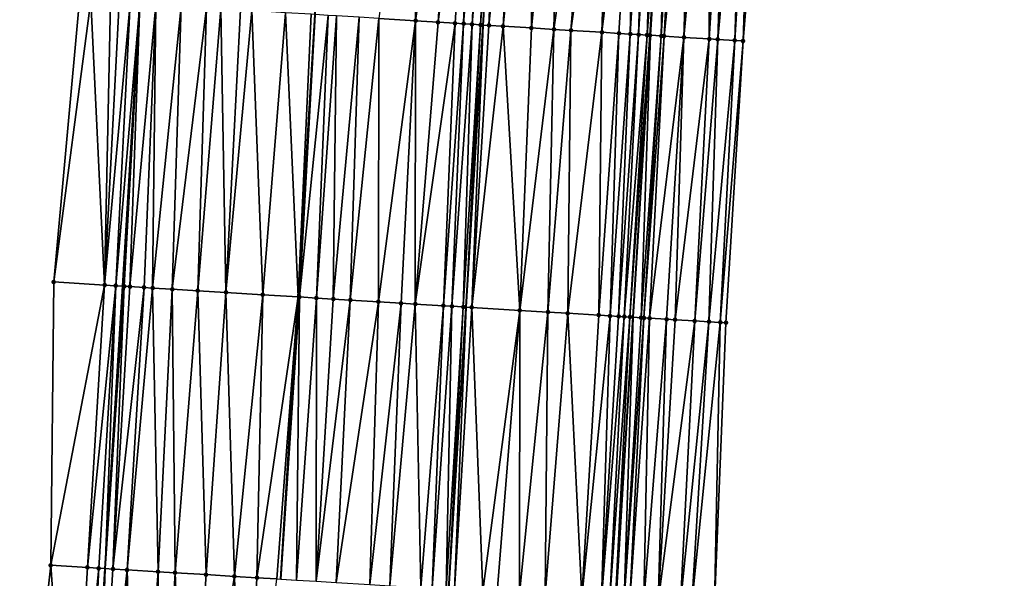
# Model space of a CAD drawing. Header units: feet. Extents: x 2004186 to 2014793, y 836912 to 864902.
# Tile 199 of 256: x 2010554 to 2010623, y 843067 to 843107. Entities that reach past the tile are written whole.
import ezdxf

# ---------------------------------------------------------------- set-up
doc = ezdxf.new("R2010")
doc.units = ezdxf.units.FT
doc.header["$LTSCALE"] = 100
doc.header["$MEASUREMENT"] = 0
for name, color, linetype, lineweight in [('EP_Travel Lane', 5, 'Continuous', 40), ('GPL_Skip Line', 2, 'Continuous', 40), ('Road Shots', 4, 'Continuous', 200), ('Road X-Section', 30, 'Continuous', 13)]:
    doc.layers.add(name, color=color, linetype=linetype, lineweight=lineweight)
doc.layers.add('I-77 SB_MM21-27-Surface-Border', color=7, linetype='Continuous')
doc.layers.add('I-77 SB_MM21-27-Surface-TIN', color=7, linetype='Continuous')

msp = doc.modelspace()

# ---------------------------------------------------------------- linework, layer by layer
at = {"layer": 'EP_Travel Lane'}
for points in [[(2010558.512224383, 843047.9798251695, 384.2585797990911), (2010559.752005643, 843067.9353389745, 384.6486199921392), (2010560.987375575, 843087.909927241, 385.0164313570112), (2010562.20879127, 843107.8919530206, 385.3857446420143), (2010563.419590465, 843127.846860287, 385.7751095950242), (2010564.630640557, 843147.8059025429, 386.1475509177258), (2010565.841734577, 843167.7656687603, 386.517383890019), (2010567.052789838, 843187.7247961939, 386.8756914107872), (2010568.26388598, 843207.6845973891, 387.2601996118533), (2010569.474938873, 843227.6436857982, 387.6570331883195), (2010570.692203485, 843247.6005962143, 388.0009039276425), (2010571.925634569, 843267.5543765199, 388.3690121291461), (2010573.169465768, 843287.5121162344, 388.7474257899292), (2010574.41324535, 843307.4690277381, 389.1454948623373), (2010575.657103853, 843327.4272055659, 389.5305563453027), (2010576.900872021, 843347.3839339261, 389.8874760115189), (2010578.144682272, 843367.3413375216, 390.2809696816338), (2010579.388404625, 843387.2973307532, 390.6696363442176), (2010580.625999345, 843407.2661358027, 391.0499260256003)], [(2010595.861461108, 843065.7632408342, 384.9105813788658), (2010597.080427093, 843085.7127757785, 385.3129092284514), (2010598.301812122, 843105.6559268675, 385.6958026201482), (2010599.525675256, 843125.6110801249, 386.051468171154), (2010600.749727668, 843145.5693195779, 386.4203134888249), (2010601.973813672, 843165.528106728, 386.7846688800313), (2010603.197862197, 843185.4862827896, 387.1621793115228), (2010604.421969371, 843205.445415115, 387.5258237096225), (2010605.646040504, 843225.403959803, 387.9168780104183), (2010606.866975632, 843245.363938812, 388.2906756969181), (2010608.079633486, 843265.3247387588, 388.6773120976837), (2010609.287042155, 843285.2843700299, 389.0644890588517), (2010610.494465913, 843305.2442507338, 389.4270142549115), (2010611.701898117, 843325.2042710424, 389.8116025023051), (2010612.909273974, 843345.1633598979, 390.2029086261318), (2010614.116702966, 843365.1233271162, 390.562807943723), (2010615.324031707, 843385.081637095, 390.938501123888), (2010616.552035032, 843405.029194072, 391.3267892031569)]]:
    msp.add_polyline3d(points, dxfattribs=at)
at = {"layer": 'GPL_Skip Line'}
for points in [[(2010572.173120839, 843067.1853502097, 384.8866842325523), (2010573.383677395, 843087.1522644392, 385.2715111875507), (2010574.593150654, 843107.1217036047, 385.6481250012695), (2010575.801028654, 843127.0774880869, 386.0198397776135), (2010577.009118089, 843147.0367657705, 386.3862241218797), (2010578.217223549, 843166.9963081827, 386.7645406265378), (2010579.425309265, 843186.9555244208, 387.1382847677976), (2010580.633436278, 843206.9154229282, 387.51453615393), (2010581.841535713, 843226.8748658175, 387.9099584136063), (2010583.050623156, 843246.8331044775, 388.2790384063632), (2010584.262391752, 843266.7903987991, 388.6445313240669), (2010585.475984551, 843286.7497160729, 389.0292610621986), (2010586.689554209, 843306.7086527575, 389.4212755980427), (2010587.903169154, 843326.6683342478, 389.8042323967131), (2010589.116741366, 843346.627312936, 390.1792374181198), (2010590.330336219, 843366.5866639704, 390.5529749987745), (2010591.543826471, 843386.5442947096, 390.9444645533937), (2010592.776046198, 843406.5061417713, 391.3256484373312)], [(2010584.051620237, 843066.4688805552, 385.0746810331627), (2010585.256259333, 843086.4276284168, 385.4645864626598), (2010586.478300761, 843106.3832341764, 385.8621016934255), (2010587.711223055, 843126.3380721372, 386.2175969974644), (2010588.94431523, 843146.2956596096, 386.5894528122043), (2010590.177421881, 843166.2534813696, 386.9660183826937), (2010591.410525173, 843186.2112487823, 387.34287753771), (2010592.64366594, 843206.1696227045, 387.7081399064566), (2010593.876788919, 843226.1277087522, 388.0993785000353), (2010595.108866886, 843246.0859004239, 388.4631951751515), (2010596.33821684, 843266.0439035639, 388.8429393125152), (2010597.565912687, 843286.0024711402, 389.2154458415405), (2010598.79359451, 843305.9608107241, 389.5949894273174), (2010600.021271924, 843325.919078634, 389.9924826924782), (2010601.248960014, 843345.8775200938, 390.3765138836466), (2010602.476659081, 843365.836140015, 390.73282330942), (2010603.70424591, 843385.7929352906, 391.1169724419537), (2010604.937612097, 843405.7474407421, 391.4959406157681)]]:
    msp.add_polyline3d(points, dxfattribs=at)
at = {"layer": 'I-77 SB_MM21-27-Surface-Border', "color": 3, "linetype": 'ByBlock', "lineweight": -2}
for points in [[(2010553.706987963, 843048.2718491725, 384.0718290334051), (2010555.902907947, 843068.1689129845, 384.5137148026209), (2010556.110678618, 843088.2095597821, 384.8370743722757), (2010557.933477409, 843108.1589607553, 385.238120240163), (2010558.966701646, 843128.1248583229, 385.6144532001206), (2010559.800563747, 843148.1072523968, 385.9863740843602), (2010560.434864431, 843168.102917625, 386.351227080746), (2010561.468312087, 843188.0724312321, 386.7345696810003), (2010562.501814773, 843208.0428355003, 387.1450438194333), (2010563.535265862, 843228.0124046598, 387.5646304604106), (2010564.767158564, 843247.9676128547, 387.9176288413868), (2010566.195908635, 843267.909752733, 388.2113363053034), (2010567.22405945, 843287.8818621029, 388.5370097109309), (2010568.850959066, 843307.8151945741, 388.9336880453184), (2010570.477937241, 843327.7498041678, 389.3338650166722), (2010572.703593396, 843347.6444855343, 389.7545214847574), (2010574.53013818, 843367.5659041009, 390.1623045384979), (2010574.959306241, 843387.5729870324, 390.5039569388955), (2010576.393347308, 843407.5321201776, 390.8893630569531)], [(2010623.302710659, 843404.6146482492, 391.0750838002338), (2010622.070041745, 843384.6715023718, 390.6895467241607), (2010620.84244418, 843364.7145325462, 390.3007205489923), (2010620.413247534, 843344.7069849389, 389.9102845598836), (2010618.985991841, 843324.7617183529, 389.5418698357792), (2010618.157527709, 843304.7783699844, 389.1375610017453), (2010617.129468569, 843284.8077509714, 388.7624348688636), (2010615.901773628, 843264.8491981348, 388.3748637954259), (2010614.672236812, 843244.8881377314, 387.9932731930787), (2010613.240412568, 843224.9402080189, 387.6250575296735), (2010612.206920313, 843204.9699725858, 387.2382704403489), (2010610.973759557, 843185.0112751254, 386.8667694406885), (2010609.541055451, 843165.066141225, 386.4932210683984), (2010608.108269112, 843145.1196763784, 386.1438831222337), (2010606.475915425, 843125.1863866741, 385.7869295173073), (2010604.843730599, 843105.2558300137, 385.4837966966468), (2010603.6228613, 843085.3194858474, 385.1158775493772), (2010602.818326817, 843065.3504949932, 384.6602637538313)]]:
    msp.add_polyline3d(points, dxfattribs=at)
at = {"layer": 'I-77 SB_MM21-27-Surface-TIN', "color": 128, "linetype": 'ByBlock', "lineweight": -2}
for points in [[(2010581.722734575, 843126.709566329, 386.1341989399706), (2010579.092529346, 843106.8419128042, 385.7408870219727), (2010581.687525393, 843106.6806790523, 385.7874416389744)], [(2010584.51735957, 843126.5361544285, 386.1758088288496), (2010581.722734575, 843126.709566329, 386.1341989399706), (2010581.687525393, 843106.6806790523, 385.7874416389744)], [(2010584.51735957, 843126.5361544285, 386.1758088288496), (2010581.687525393, 843106.6806790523, 385.7874416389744), (2010583.284450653, 843106.5815329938, 385.8122123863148)], [(2010585.715049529, 843126.4617303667, 386.199516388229), (2010584.51735957, 843126.5361544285, 386.1758088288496), (2010583.284450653, 843106.5815329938, 385.8122123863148)], [(2010585.715049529, 843126.4617303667, 386.199516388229), (2010583.284450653, 843106.5815329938, 385.8122123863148), (2010584.48213412, 843106.5070038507, 385.8395942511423)], [(2010585.715049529, 843126.4617303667, 386.199516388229), (2010584.48213412, 843106.5070038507, 385.8395942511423), (2010585.080976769, 843106.4697540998, 385.8525158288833)], [(2010586.713130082, 843126.3998007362, 386.2141979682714), (2010585.715049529, 843126.4617303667, 386.199516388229), (2010585.080976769, 843106.4697540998, 385.8525158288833)], [(2010586.713130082, 843126.3998007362, 386.2141979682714), (2010585.080976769, 843106.4697540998, 385.8525158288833), (2010585.679825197, 843106.4325978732, 385.8605826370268)], [(2010587.311983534, 843126.3627258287, 386.2183559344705), (2010586.713130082, 843126.3998007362, 386.2141979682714), (2010585.679825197, 843106.4325978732, 385.8605826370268)], [(2010587.311983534, 843126.3627258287, 386.2183559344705), (2010585.679825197, 843106.4325978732, 385.8605826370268), (2010586.278680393, 843106.395551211, 385.862962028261)], [(2010587.311983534, 843126.3627258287, 386.2183559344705), (2010586.278680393, 843106.395551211, 385.862962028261), (2010587.711223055, 843126.3380721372, 386.2175969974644)], [(2010586.278680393, 843106.395551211, 385.862962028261), (2010586.478300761, 843106.3832341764, 385.8621016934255), (2010587.711223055, 843126.3380721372, 386.2175969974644)], [(2010586.877541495, 843106.3586001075, 385.8603810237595), (2010587.711223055, 843126.3380721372, 386.2175969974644), (2010586.478300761, 843106.3832341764, 385.8621016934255)], [(2010588.908957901, 843126.2643745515, 386.2005323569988), (2010587.711223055, 843126.3380721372, 386.2175969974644), (2010586.877541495, 843106.3586001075, 385.8603810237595)], [(2010588.908957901, 843126.2643745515, 386.2005323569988), (2010586.877541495, 843106.3586001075, 385.8603810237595), (2010587.875654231, 843106.297191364, 385.8469210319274)], [(2010589.90706852, 843126.2029315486, 386.187902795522), (2010588.908957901, 843126.2643745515, 386.2005323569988), (2010587.875654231, 843106.297191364, 385.8469210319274)], [(2010589.90706852, 843126.2029315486, 386.187902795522), (2010587.875654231, 843106.297191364, 385.8469210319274), (2010589.871883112, 843106.1744290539, 385.8171368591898)], [(2010591.903290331, 843126.0800548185, 386.1621231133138), (2010589.90706852, 843126.2029315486, 386.187902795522), (2010589.871883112, 843106.1744290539, 385.8171368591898)], [(2010591.903290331, 843126.0800548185, 386.1621231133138), (2010589.871883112, 843106.1744290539, 385.8171368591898), (2010591.468858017, 843106.0760865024, 385.8001980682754)], [(2010594.298748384, 843125.9324712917, 386.138564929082), (2010591.903290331, 843126.0800548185, 386.1621231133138), (2010591.468858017, 843106.0760865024, 385.8001980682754)], [(2010594.298748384, 843125.9324712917, 386.138564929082), (2010591.468858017, 843106.0760865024, 385.8001980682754), (2010592.666583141, 843106.002231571, 385.7925820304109)], [(2010595.496478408, 843125.8586956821, 386.125879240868), (2010594.298748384, 843125.9324712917, 386.138564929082), (2010592.666583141, 843106.002231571, 385.7925820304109)], [(2010595.496478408, 843125.8586956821, 386.125879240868), (2010592.666583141, 843106.002231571, 385.7925820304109), (2010594.862419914, 843105.8669503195, 385.7724183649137)], [(2010597.293073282, 843125.748029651, 386.106997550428), (2010595.496478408, 843125.8586956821, 386.125879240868), (2010594.862419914, 843105.8669503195, 385.7724183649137)], [(2010597.293073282, 843125.748029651, 386.106997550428), (2010594.862419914, 843105.8669503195, 385.7724183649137), (2010596.060153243, 843105.793228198, 385.757908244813)], [(2010597.293073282, 843125.748029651, 386.106997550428), (2010596.060153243, 843105.793228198, 385.757908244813), (2010596.858649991, 843105.7442073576, 385.7416298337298)], [(2010598.091565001, 843125.6989274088, 386.0939665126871), (2010597.293073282, 843125.748029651, 386.106997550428), (2010596.858649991, 843105.7442073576, 385.7416298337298)], [(2010598.091565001, 843125.6989274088, 386.0939665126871), (2010596.858649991, 843105.7442073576, 385.7416298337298), (2010597.457528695, 843105.7075411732, 385.7242588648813)], [(2010598.69044155, 843125.6622263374, 386.0771435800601), (2010598.091565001, 843125.6989274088, 386.0939665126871), (2010597.457528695, 843105.7075411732, 385.7242588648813)], [(2010598.69044155, 843125.6622263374, 386.0771435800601), (2010597.457528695, 843105.7075411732, 385.7242588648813), (2010598.05641331, 843105.6709706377, 385.7019228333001)], [(2010599.488946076, 843125.6133313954, 386.0524781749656), (2010598.69044155, 843125.6622263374, 386.0771435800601), (2010598.05641331, 843105.6709706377, 385.7019228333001)], [(2010599.488946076, 843125.6133313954, 386.0524781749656), (2010598.05641331, 843105.6709706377, 385.7019228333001), (2010598.256039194, 843105.6587429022, 385.6964270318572)], [(2010599.488946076, 843125.6133313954, 386.0524781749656), (2010598.256039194, 843105.6587429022, 385.6964270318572), (2010598.301812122, 843105.6559268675, 385.6958026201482)], [(2010599.488946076, 843125.6133313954, 386.0524781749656), (2010598.301812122, 843105.6559268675, 385.6958026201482), (2010599.525675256, 843125.6110801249, 386.051468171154)], [(2010599.054529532, 843105.6096183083, 385.6855344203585), (2010599.525675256, 843125.6110801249, 386.051468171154), (2010598.301812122, 843105.6559268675, 385.6958026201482)], [(2010600.287447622, 843125.5643882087, 386.0305204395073), (2010599.525675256, 843125.6110801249, 386.051468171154), (2010599.054529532, 843105.6096183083, 385.6855344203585)], [(2010600.287447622, 843125.5643882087, 386.0305204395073), (2010599.054529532, 843105.6096183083, 385.6855344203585), (2010599.254153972, 843105.5973671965, 385.6812520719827)], [(2010601.285591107, 843125.5034771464, 385.9880366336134), (2010600.287447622, 843125.5643882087, 386.0305204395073), (2010599.254153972, 843105.5973671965, 385.6812520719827)], [(2010601.285591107, 843125.5034771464, 385.9880366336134), (2010599.254153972, 843105.5973671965, 385.6812520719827), (2010600.651548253, 843105.5119849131, 385.6317837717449)], [(2010602.483364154, 843125.4303978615, 385.9362709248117), (2010601.285591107, 843125.5034771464, 385.9880366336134), (2010600.651548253, 843105.5119849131, 385.6317837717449)], [(2010602.483364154, 843125.4303978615, 385.9362709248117), (2010600.651548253, 843105.5119849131, 385.6317837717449), (2010602.448185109, 843105.4019983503, 385.5790484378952)], [(2010603.681133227, 843125.357254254, 385.8881152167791), (2010602.483364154, 843125.4303978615, 385.9362709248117), (2010602.448185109, 843105.4019983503, 385.5790484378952)], [(2010603.681133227, 843125.357254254, 385.8881152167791), (2010602.448185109, 843105.4019983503, 385.5790484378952), (2010603.047068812, 843105.3654130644, 385.5574780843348)], [(2010604.878890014, 843125.2839118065, 385.8511190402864), (2010603.681133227, 843125.357254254, 385.8881152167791), (2010603.047068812, 843105.3654130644, 385.5574780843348)], [(2010604.878890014, 843125.2839118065, 385.8511190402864), (2010603.047068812, 843105.3654130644, 385.5574780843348), (2010604.244847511, 843105.2924252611, 385.5048499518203)], [(2010605.477774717, 843125.2473426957, 385.8268900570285), (2010604.878890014, 843125.2839118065, 385.8511190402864), (2010604.244847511, 843105.2924252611, 385.5048499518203)], [(2010605.477774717, 843125.2473426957, 385.8268900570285), (2010604.244847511, 843105.2924252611, 385.5048499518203), (2010604.843730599, 843105.2558300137, 385.4837966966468)], [(2010606.076660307, 843125.2107879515, 385.801854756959), (2010605.477774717, 843125.2473426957, 385.8268900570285), (2010604.843730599, 843105.2558300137, 385.4837966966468)], [(2010606.076660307, 843125.2107879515, 385.801854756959), (2010604.843730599, 843105.2558300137, 385.4837966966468), (2010606.475915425, 843125.1863866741, 385.7869295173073)], [(2010558.731916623, 843108.1090087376, 385.2701786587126), (2010557.933477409, 843108.1589607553, 385.238120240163), (2010556.110678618, 843088.2095597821, 384.8370743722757)], [(2010558.731916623, 843108.1090087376, 385.2701786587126), (2010556.110678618, 843088.2095597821, 384.8370743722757), (2010559.703900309, 843087.9887317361, 384.9719677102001)], [(2010560.129181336, 843108.0215293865, 385.3295678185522), (2010558.731916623, 843108.1090087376, 385.2701786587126), (2010559.703900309, 843087.9887317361, 384.9719677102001)], [(2010560.728014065, 843107.984119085, 385.3508234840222), (2010560.129181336, 843108.0215293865, 385.3295678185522), (2010559.703900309, 843087.9887317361, 384.9719677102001)], [(2010561.526467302, 843107.9343940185, 385.3711010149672), (2010560.728014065, 843107.984119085, 385.3508234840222), (2010559.703900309, 843087.9887317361, 384.9719677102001)], [(2010561.526467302, 843107.9343940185, 385.3711010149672), (2010559.703900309, 843087.9887317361, 384.9719677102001), (2010560.502394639, 843087.939669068, 385.0014267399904)], [(2010561.526467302, 843107.9343940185, 385.3711010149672), (2010560.502394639, 843087.939669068, 385.0014267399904), (2010562.20879127, 843107.8919530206, 385.3857446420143)], [(2010560.502394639, 843087.939669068, 385.0014267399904), (2010560.987375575, 843087.909927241, 385.0164313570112), (2010562.20879127, 843107.8919530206, 385.3857446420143)], [(2010561.101269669, 843087.9029425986, 385.0199550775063), (2010562.20879127, 843107.8919530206, 385.3857446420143), (2010560.987375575, 843087.909927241, 385.0164313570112)], [(2010561.500524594, 843087.8785390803, 385.0282224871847), (2010562.20879127, 843107.8919530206, 385.3857446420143), (2010561.101269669, 843087.9029425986, 385.0199550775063)], [(2010563.322995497, 843107.8226487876, 385.4096570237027), (2010562.20879127, 843107.8919530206, 385.3857446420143), (2010561.500524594, 843087.8785390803, 385.0282224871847)], [(2010563.322995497, 843107.8226487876, 385.4096570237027), (2010561.500524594, 843087.8785390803, 385.0282224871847), (2010562.498673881, 843087.8177275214, 385.0389191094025)], [(2010563.322995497, 843107.8226487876, 385.4096570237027), (2010562.498673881, 843087.8177275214, 385.0389191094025), (2010563.097557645, 843087.7811449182, 385.0501738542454)], [(2010565.119530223, 843107.7110092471, 385.4427267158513), (2010563.322995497, 843107.8226487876, 385.4096570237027), (2010563.097557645, 843087.7811449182, 385.0501738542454)], [(2010565.119530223, 843107.7110092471, 385.4427267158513), (2010563.097557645, 843087.7811449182, 385.0501738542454), (2010564.494946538, 843087.6956775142, 385.081895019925)], [(2010566.916063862, 843107.5993521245, 385.4767090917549), (2010565.119530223, 843107.7110092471, 385.4427267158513), (2010564.494946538, 843087.6956775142, 385.081895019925)], [(2010566.916063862, 843107.5993521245, 385.4767090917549), (2010564.494946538, 843087.6956775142, 385.081895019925), (2010566.291600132, 843087.5859676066, 385.1137430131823)], [(2010567.914134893, 843107.5372683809, 385.498287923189), (2010566.916063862, 843107.5993521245, 385.4767090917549), (2010566.291600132, 843087.5859676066, 385.1137430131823)], [(2010567.914134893, 843107.5372683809, 385.498287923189), (2010566.291600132, 843087.5859676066, 385.1137430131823), (2010568.287884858, 843087.4641164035, 385.146667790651)], [(2010569.3114462, 843107.4505431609, 385.5185306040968), (2010567.914134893, 843107.5372683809, 385.498287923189), (2010568.287884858, 843087.4641164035, 385.146667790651)], [(2010570.109902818, 843107.4008728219, 385.5359672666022), (2010569.3114462, 843107.4505431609, 385.5185306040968), (2010568.287884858, 843087.4641164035, 385.146667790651)], [(2010570.109902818, 843107.4008728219, 385.5359672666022), (2010568.287884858, 843087.4641164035, 385.146667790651), (2010570.883041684, 843087.3054904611, 385.2005613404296)], [(2010572.505270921, 843107.2518334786, 385.5897476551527), (2010570.109902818, 843107.4008728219, 385.5359672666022), (2010570.883041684, 843087.3054904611, 385.2005613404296)], [(2010572.505270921, 843107.2518334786, 385.5897476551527), (2010570.883041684, 843087.3054904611, 385.2005613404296), (2010573.383677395, 843087.1522644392, 385.2715111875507)], [(2010574.301785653, 843107.1398703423, 385.6396150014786), (2010572.505270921, 843107.2518334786, 385.5897476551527), (2010573.383677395, 843087.1522644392, 385.2715111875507)], [(2010574.301785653, 843107.1398703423, 385.6396150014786), (2010573.383677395, 843087.1522644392, 385.2715111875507), (2010574.593150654, 843107.1217036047, 385.6481250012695)], [(2010573.478174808, 843087.1464741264, 385.2741923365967), (2010574.593150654, 843107.1217036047, 385.6481250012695), (2010573.383677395, 843087.1522644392, 385.2715111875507)], [(2010575.499460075, 843107.0651948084, 385.6745958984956), (2010574.593150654, 843107.1217036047, 385.6481250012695), (2010573.478174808, 843087.1464741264, 385.2741923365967)], [(2010575.499460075, 843107.0651948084, 385.6745958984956), (2010573.478174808, 843087.1464741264, 385.2741923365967), (2010574.675938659, 843087.0732483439, 385.2997644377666)], [(2010576.098303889, 843107.0279639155, 385.686538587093), (2010575.499460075, 843107.0651948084, 385.6745958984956), (2010574.675938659, 843087.0732483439, 385.2997644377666)], [(2010576.098303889, 843107.0279639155, 385.686538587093), (2010574.675938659, 843087.0732483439, 385.2997644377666), (2010575.87371089, 843087.0001606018, 385.3183574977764)], [(2010577.69523094, 843106.9288468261, 385.7098055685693), (2010576.098303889, 843107.0279639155, 385.686538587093), (2010575.87371089, 843087.0001606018, 385.3183574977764)], [(2010577.69523094, 843106.9288468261, 385.7098055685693), (2010575.87371089, 843087.0001606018, 385.3183574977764), (2010577.071482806, 843086.927067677, 385.3372125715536)], [(2010579.092529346, 843106.8419128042, 385.7408870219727), (2010577.69523094, 843106.9288468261, 385.7098055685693), (2010577.071482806, 843086.927067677, 385.3372125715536)], [(2010579.092529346, 843106.8419128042, 385.7408870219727), (2010577.071482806, 843086.927067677, 385.3372125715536), (2010579.067763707, 843086.8051534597, 385.3733232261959)], [(2010581.687525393, 843106.6806790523, 385.7874416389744), (2010579.092529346, 843106.8419128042, 385.7408870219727), (2010579.067763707, 843086.8051534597, 385.3733232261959)], [(2010581.687525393, 843106.6806790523, 385.7874416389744), (2010579.067763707, 843086.8051534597, 385.3733232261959), (2010580.664789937, 843086.7076469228, 385.4009560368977)], [(2010581.687525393, 843106.6806790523, 385.7874416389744), (2010580.664789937, 843086.7076469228, 385.4009560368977), (2010581.662929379, 843086.646673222, 385.41985023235)], [(2010583.284450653, 843106.5815329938, 385.8122123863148), (2010581.687525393, 843106.6806790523, 385.7874416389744), (2010581.662929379, 843086.646673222, 385.41985023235)], [(2010584.48213412, 843106.5070038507, 385.8395942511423), (2010583.284450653, 843106.5815329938, 385.8122123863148), (2010581.662929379, 843086.646673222, 385.41985023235)], [(2010584.48213412, 843106.5070038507, 385.8395942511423), (2010581.662929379, 843086.646673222, 385.41985023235), (2010583.659209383, 843086.524744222, 385.4567082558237)], [(2010585.080976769, 843106.4697540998, 385.8525158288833), (2010584.48213412, 843106.5070038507, 385.8395942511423), (2010583.659209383, 843086.524744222, 385.4567082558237)], [(2010585.080976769, 843106.4697540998, 385.8525158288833), (2010583.659209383, 843086.524744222, 385.4567082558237), (2010584.258099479, 843086.4882659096, 385.4626902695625)], [(2010585.679825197, 843106.4325978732, 385.8605826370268), (2010585.080976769, 843106.4697540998, 385.8525158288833), (2010584.258099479, 843086.4882659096, 385.4626902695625)], [(2010585.679825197, 843106.4325978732, 385.8605826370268), (2010584.258099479, 843086.4882659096, 385.4626902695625), (2010585.056625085, 843086.4397184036, 385.4661037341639)], [(2010586.278680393, 843106.395551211, 385.862962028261), (2010585.679825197, 843106.4325978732, 385.8605826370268), (2010585.056625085, 843086.4397184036, 385.4661037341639)], [(2010586.278680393, 843106.395551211, 385.862962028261), (2010585.056625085, 843086.4397184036, 385.4661037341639), (2010585.256259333, 843086.4276284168, 385.4645864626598)], [(2010586.278680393, 843106.395551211, 385.862962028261), (2010585.256259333, 843086.4276284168, 385.4645864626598), (2010586.478300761, 843106.3832341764, 385.8621016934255)], [(2010585.65552783, 843086.4034484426, 385.4615519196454), (2010586.478300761, 843106.3832341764, 385.8621016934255), (2010585.256259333, 843086.4276284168, 385.4645864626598)], [(2010586.877541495, 843106.3586001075, 385.8603810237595), (2010586.478300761, 843106.3832341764, 385.8621016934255), (2010585.65552783, 843086.4034484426, 385.4615519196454)], [(2010587.875654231, 843106.297191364, 385.8469210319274), (2010586.877541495, 843106.3586001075, 385.8603810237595), (2010585.65552783, 843086.4034484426, 385.4615519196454)], [(2010587.875654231, 843106.297191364, 385.8469210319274), (2010585.65552783, 843086.4034484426, 385.4615519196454), (2010589.049334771, 843086.1983258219, 385.4151731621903)], [(2010589.871883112, 843106.1744290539, 385.8171368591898), (2010587.875654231, 843106.297191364, 385.8469210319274), (2010589.049334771, 843086.1983258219, 385.4151731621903)], [(2010591.468858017, 843106.0760865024, 385.8001980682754), (2010589.871883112, 843106.1744290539, 385.8171368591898), (2010589.049334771, 843086.1983258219, 385.4151731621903)], [(2010591.468858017, 843106.0760865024, 385.8001980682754), (2010589.049334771, 843086.1983258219, 385.4151731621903), (2010591.045684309, 843086.0775421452, 385.3941259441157)], [(2010592.666583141, 843106.002231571, 385.7925820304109), (2010591.468858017, 843106.0760865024, 385.8001980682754), (2010591.045684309, 843086.0775421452, 385.3941259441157)], [(2010592.666583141, 843106.002231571, 385.7925820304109), (2010591.045684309, 843086.0775421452, 385.3941259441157), (2010592.443127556, 843085.9929700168, 385.3805837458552)], [(2010594.862419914, 843105.8669503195, 385.7724183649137), (2010592.666583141, 843106.002231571, 385.7925820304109), (2010592.443127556, 843085.9929700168, 385.3805837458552)], [(2010594.862419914, 843105.8669503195, 385.7724183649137), (2010592.443127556, 843085.9929700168, 385.3805837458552), (2010594.639118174, 843085.8602088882, 385.352329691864)], [(2010596.060153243, 843105.793228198, 385.757908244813), (2010594.862419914, 843105.8669503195, 385.7724183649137), (2010594.639118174, 843085.8602088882, 385.352329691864)], [(2010596.060153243, 843105.793228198, 385.757908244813), (2010594.639118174, 843085.8602088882, 385.352329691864), (2010595.437661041, 843085.8119456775, 385.3413697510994)], [(2010596.858649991, 843105.7442073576, 385.7416298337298), (2010596.060153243, 843105.793228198, 385.757908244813), (2010595.437661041, 843085.8119456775, 385.3413697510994)], [(2010596.858649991, 843105.7442073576, 385.7416298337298), (2010595.437661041, 843085.8119456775, 385.3413697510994), (2010596.036575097, 843085.775862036, 385.3273979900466)], [(2010597.457528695, 843105.7075411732, 385.7242588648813), (2010596.858649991, 843105.7442073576, 385.7416298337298), (2010596.036575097, 843085.775862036, 385.3273979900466)], [(2010597.457528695, 843105.7075411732, 385.7242588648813), (2010596.036575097, 843085.775862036, 385.3273979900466), (2010596.43585195, 843085.7518196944, 385.3174050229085)], [(2010598.05641331, 843105.6709706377, 385.7019228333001), (2010597.457528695, 843105.7075411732, 385.7242588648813), (2010596.43585195, 843085.7518196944, 385.3174050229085)], [(2010598.05641331, 843105.6709706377, 385.7019228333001), (2010596.43585195, 843085.7518196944, 385.3174050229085), (2010596.835123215, 843085.7276853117, 385.3120654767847)], [(2010598.256039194, 843105.6587429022, 385.6964270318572), (2010598.05641331, 843105.6709706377, 385.7019228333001), (2010596.835123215, 843085.7276853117, 385.3120654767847)], [(2010598.256039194, 843105.6587429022, 385.6964270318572), (2010596.835123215, 843085.7276853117, 385.3120654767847), (2010597.080427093, 843085.7127757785, 385.3129092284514)], [(2010598.256039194, 843105.6587429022, 385.6964270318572), (2010597.080427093, 843085.7127757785, 385.3129092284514), (2010598.301812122, 843105.6559268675, 385.6958026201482)], [(2010597.633649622, 843085.6791509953, 385.3148121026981), (2010598.301812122, 843105.6559268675, 385.6958026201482), (2010597.080427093, 843085.7127757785, 385.3129092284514)], [(2010599.054529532, 843105.6096183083, 385.6855344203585), (2010598.301812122, 843105.6559268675, 385.6958026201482), (2010597.633649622, 843085.6791509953, 385.3148121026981)], [(2010599.054529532, 843105.6096183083, 385.6855344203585), (2010597.633649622, 843085.6791509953, 385.3148121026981), (2010597.833283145, 843085.6670490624, 385.3138987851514)], [(2010599.254153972, 843105.5973671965, 385.6812520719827), (2010599.054529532, 843105.6096183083, 385.6855344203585), (2010597.833283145, 843085.6670490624, 385.3138987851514)], [(2010599.254153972, 843105.5973671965, 385.6812520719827), (2010597.833283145, 843085.6670490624, 385.3138987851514), (2010598.232557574, 843085.6429667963, 385.3059243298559)], [(2010600.651548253, 843105.5119849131, 385.6317837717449), (2010599.254153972, 843105.5973671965, 385.6812520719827), (2010598.232557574, 843085.6429667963, 385.3059243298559)], [(2010600.651548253, 843105.5119849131, 385.6317837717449), (2010598.232557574, 843085.6429667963, 385.3059243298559), (2010599.430396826, 843085.5709829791, 385.2687051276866)], [(2010600.651548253, 843105.5119849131, 385.6317837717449), (2010599.430396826, 843085.5709829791, 385.2687051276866), (2010600.029316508, 843085.5349919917, 385.2500489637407)], [(2010602.448185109, 843105.4019983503, 385.5790484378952), (2010600.651548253, 843105.5119849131, 385.6317837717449), (2010600.029316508, 843085.5349919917, 385.2500489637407)], [(2010602.448185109, 843105.4019983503, 385.5790484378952), (2010600.029316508, 843085.5349919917, 385.2500489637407), (2010601.426810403, 843085.4512541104, 385.194328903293)], [(2010603.047068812, 843105.3654130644, 385.5574780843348), (2010602.448185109, 843105.4019983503, 385.5790484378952), (2010601.426810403, 843085.4512541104, 385.194328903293)], [(2010603.047068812, 843105.3654130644, 385.5574780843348), (2010601.426810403, 843085.4512541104, 385.194328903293), (2010602.425014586, 843085.3913467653, 385.1593102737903)], [(2010604.244847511, 843105.2924252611, 385.5048499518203), (2010603.047068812, 843105.3654130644, 385.5574780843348), (2010602.425014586, 843085.3913467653, 385.1593102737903)], [(2010604.244847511, 843105.2924252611, 385.5048499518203), (2010602.425014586, 843085.3913467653, 385.1593102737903), (2010603.223581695, 843085.3434828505, 385.1281627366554)], [(2010604.244847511, 843105.2924252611, 385.5048499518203), (2010603.223581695, 843085.3434828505, 385.1281627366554), (2010604.843730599, 843105.2558300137, 385.4837966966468)], [(2010604.843730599, 843105.2558300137, 385.4837966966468), (2010603.223581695, 843085.3434828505, 385.1281627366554), (2010603.6228613, 843085.3194858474, 385.1158775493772)], [(2010559.703900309, 843087.9887317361, 384.9719677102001), (2010556.110678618, 843088.2095597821, 384.8370743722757), (2010555.902907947, 843068.1689129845, 384.5137148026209)], [(2010559.703900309, 843087.9887317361, 384.9719677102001), (2010555.902907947, 843068.1689129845, 384.5137148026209), (2010558.498126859, 843068.011298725, 384.6114493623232)], [(2010560.502394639, 843087.939669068, 385.0014267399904), (2010559.703900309, 843087.9887317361, 384.9719677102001), (2010558.498126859, 843068.011298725, 384.6114493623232)], [(2010560.502394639, 843087.939669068, 385.0014267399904), (2010558.498126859, 843068.011298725, 384.6114493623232), (2010559.296661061, 843067.9628904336, 384.6368655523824)], [(2010560.502394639, 843087.939669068, 385.0014267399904), (2010559.296661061, 843067.9628904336, 384.6368655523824), (2010559.752005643, 843067.9353389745, 384.6486199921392)], [(2010560.502394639, 843087.939669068, 385.0014267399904), (2010559.752005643, 843067.9353389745, 384.6486199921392), (2010560.987375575, 843087.909927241, 385.0164313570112)], [(2010561.101269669, 843087.9029425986, 385.0199550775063), (2010560.987375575, 843087.909927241, 385.0164313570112), (2010559.752005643, 843067.9353389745, 384.6486199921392)], [(2010561.101269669, 843087.9029425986, 385.0199550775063), (2010559.752005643, 843067.9353389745, 384.6486199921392), (2010560.294835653, 843067.9024940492, 384.6626328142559)], [(2010561.500524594, 843087.8785390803, 385.0282224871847), (2010561.101269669, 843087.9029425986, 385.0199550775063), (2010560.294835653, 843067.9024940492, 384.6626328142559)], [(2010562.498673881, 843087.8177275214, 385.0389191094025), (2010561.500524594, 843087.8785390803, 385.0282224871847), (2010560.294835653, 843067.9024940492, 384.6626328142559)], [(2010562.498673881, 843087.8177275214, 385.0389191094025), (2010560.294835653, 843067.9024940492, 384.6626328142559), (2010561.293014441, 843067.8421675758, 384.6847180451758)], [(2010563.097557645, 843087.7811449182, 385.0501738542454), (2010562.498673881, 843087.8177275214, 385.0389191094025), (2010561.293014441, 843067.8421675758, 384.6847180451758)], [(2010563.097557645, 843087.7811449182, 385.0501738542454), (2010561.293014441, 843067.8421675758, 384.6847180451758), (2010563.489023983, 843067.709719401, 384.7190819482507)], [(2010564.494946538, 843087.6956775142, 385.081895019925), (2010563.097557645, 843087.7811449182, 385.0501738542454), (2010563.489023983, 843067.709719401, 384.7190819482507)], [(2010564.494946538, 843087.6956775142, 385.081895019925), (2010563.489023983, 843067.709719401, 384.7190819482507), (2010564.686840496, 843067.6373604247, 384.7438571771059)], [(2010566.291600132, 843087.5859676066, 385.1137430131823), (2010564.494946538, 843087.6956775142, 385.081895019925), (2010564.686840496, 843067.6373604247, 384.7438571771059)], [(2010566.291600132, 843087.5859676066, 385.1137430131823), (2010564.686840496, 843067.6373604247, 384.7438571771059), (2010566.882848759, 843067.5048909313, 384.7793438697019)], [(2010568.287884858, 843087.4641164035, 385.146667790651), (2010566.291600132, 843087.5859676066, 385.1137430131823), (2010566.882848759, 843067.5048909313, 384.7793438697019)], [(2010568.287884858, 843087.4641164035, 385.146667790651), (2010566.882848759, 843067.5048909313, 384.7793438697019), (2010568.879210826, 843067.3843128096, 384.819573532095)], [(2010570.883041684, 843087.3054904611, 385.2005613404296), (2010568.287884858, 843087.4641164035, 385.146667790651), (2010568.879210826, 843067.3843128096, 384.819573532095)], [(2010570.883041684, 843087.3054904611, 385.2005613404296), (2010568.879210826, 843067.3843128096, 384.819573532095), (2010570.476295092, 843067.2877605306, 384.8564857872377)], [(2010570.883041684, 843087.3054904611, 385.2005613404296), (2010570.476295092, 843067.2877605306, 384.8564857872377), (2010573.383677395, 843087.1522644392, 385.2715111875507)], [(2010571.873753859, 843067.2034445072, 384.8799769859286), (2010573.383677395, 843087.1522644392, 385.2715111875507), (2010570.476295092, 843067.2877605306, 384.8564857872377)], [(2010571.873753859, 843067.2034445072, 384.8799769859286), (2010572.173120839, 843067.1853502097, 384.8866842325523), (2010573.383677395, 843087.1522644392, 385.2715111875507)], [(2010573.478174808, 843087.1464741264, 385.2741923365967), (2010573.383677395, 843087.1522644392, 385.2715111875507), (2010572.173120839, 843067.1853502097, 384.8866842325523)], [(2010573.478174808, 843087.1464741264, 385.2741923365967), (2010572.173120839, 843067.1853502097, 384.8866842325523), (2010573.271203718, 843067.1189800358, 384.911286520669)], [(2010574.675938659, 843087.0732483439, 385.2997644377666), (2010573.478174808, 843087.1464741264, 385.2741923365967), (2010573.271203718, 843067.1189800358, 384.911286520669)], [(2010574.675938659, 843087.0732483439, 385.2997644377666), (2010573.271203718, 843067.1189800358, 384.911286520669), (2010574.668665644, 843067.0347166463, 384.9320056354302)], [(2010575.87371089, 843087.0001606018, 385.3183574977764), (2010574.675938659, 843087.0732483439, 385.2997644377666), (2010574.668665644, 843067.0347166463, 384.9320056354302)], [(2010577.071482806, 843086.927067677, 385.3372125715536), (2010575.87371089, 843087.0001606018, 385.3183574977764), (2010574.668665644, 843067.0347166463, 384.9320056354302)], [(2010577.071482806, 843086.927067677, 385.3372125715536), (2010574.668665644, 843067.0347166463, 384.9320056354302), (2010576.066127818, 843066.9504573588, 384.9525087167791)], [(2010579.067763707, 843086.8051534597, 385.3733232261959), (2010577.071482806, 843086.927067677, 385.3372125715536), (2010576.066127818, 843066.9504573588, 384.9525087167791)], [(2010579.067763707, 843086.8051534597, 385.3733232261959), (2010576.066127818, 843066.9504573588, 384.9525087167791), (2010578.461765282, 843066.8058133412, 384.9981652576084)], [(2010580.664789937, 843086.7076469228, 385.4009560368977), (2010579.067763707, 843086.8051534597, 385.3733232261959), (2010578.461765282, 843066.8058133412, 384.9981652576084)], [(2010580.664789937, 843086.7076469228, 385.4009560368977), (2010578.461765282, 843066.8058133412, 384.9981652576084), (2010579.859227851, 843066.7215606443, 385.0183212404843)], [(2010581.662929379, 843086.646673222, 385.41985023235), (2010580.664789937, 843086.7076469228, 385.4009560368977), (2010579.859227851, 843066.7215606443, 385.0183212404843)], [(2010581.662929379, 843086.646673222, 385.41985023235), (2010579.859227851, 843066.7215606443, 385.0183212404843), (2010582.055226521, 843066.5889313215, 385.0622256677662)], [(2010583.659209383, 843086.524744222, 385.4567082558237), (2010581.662929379, 843086.646673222, 385.41985023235), (2010582.055226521, 843066.5889313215, 385.0622256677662)], [(2010583.659209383, 843086.524744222, 385.4567082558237), (2010582.055226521, 843066.5889313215, 385.0622256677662), (2010582.853779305, 843066.5408326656, 385.0713342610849)], [(2010584.258099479, 843086.4882659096, 385.4626902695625), (2010583.659209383, 843086.524744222, 385.4567082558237), (2010582.853779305, 843066.5408326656, 385.0713342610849)], [(2010584.258099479, 843086.4882659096, 385.4626902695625), (2010582.853779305, 843066.5408326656, 385.0713342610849), (2010583.851978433, 843066.4808451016, 385.0755701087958)], [(2010585.056625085, 843086.4397184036, 385.4661037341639), (2010584.258099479, 843086.4882659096, 385.4626902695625), (2010583.851978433, 843066.4808451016, 385.0755701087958)], [(2010585.056625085, 843086.4397184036, 385.4661037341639), (2010583.851978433, 843066.4808451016, 385.0755701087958), (2010584.051620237, 843066.4688805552, 385.0746810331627)], [(2010585.056625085, 843086.4397184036, 385.4661037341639), (2010584.051620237, 843066.4688805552, 385.0746810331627), (2010585.256259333, 843086.4276284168, 385.4645864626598)], [(2010584.450903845, 843066.4449514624, 385.0729028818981), (2010585.256259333, 843086.4276284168, 385.4645864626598), (2010584.051620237, 843066.4688805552, 385.0746810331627)], [(2010585.65552783, 843086.4034484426, 385.4615519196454), (2010585.256259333, 843086.4276284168, 385.4645864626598), (2010584.450903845, 843066.4449514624, 385.0729028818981)], [(2010585.65552783, 843086.4034484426, 385.4615519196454), (2010584.450903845, 843066.4449514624, 385.0729028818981), (2010586.447348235, 843066.325745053, 385.0408884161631)], [(2010589.049334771, 843086.1983258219, 385.4151731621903), (2010585.65552783, 843086.4034484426, 385.4615519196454), (2010586.447348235, 843066.325745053, 385.0408884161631)], [(2010589.049334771, 843086.1983258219, 385.4151731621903), (2010586.447348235, 843066.325745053, 385.0408884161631), (2010587.445571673, 843066.2661625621, 385.0237902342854)], [(2010589.049334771, 843086.1983258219, 385.4151731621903), (2010587.445571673, 843066.2661625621, 385.0237902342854), (2010589.042718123, 843066.1706464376, 385.006131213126)], [(2010591.045684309, 843086.0775421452, 385.3941259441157), (2010589.049334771, 843086.1983258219, 385.4151731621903), (2010589.042718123, 843066.1706464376, 385.006131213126)], [(2010591.045684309, 843086.0775421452, 385.3941259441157), (2010589.042718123, 843066.1706464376, 385.006131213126), (2010590.839503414, 843066.0631163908, 384.9901836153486)], [(2010592.443127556, 843085.9929700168, 385.3805837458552), (2010591.045684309, 843086.0775421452, 385.3941259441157), (2010590.839503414, 843066.0631163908, 384.9901836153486)], [(2010592.443127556, 843085.9929700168, 385.3805837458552), (2010590.839503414, 843066.0631163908, 384.9901836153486), (2010593.434867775, 843065.9079256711, 384.9602772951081)], [(2010594.639118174, 843085.8602088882, 385.352329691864), (2010592.443127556, 843085.9929700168, 385.3805837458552), (2010593.434867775, 843065.9079256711, 384.9602772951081)], [(2010595.437661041, 843085.8119456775, 385.3413697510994), (2010594.639118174, 843085.8602088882, 385.352329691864), (2010593.434867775, 843065.9079256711, 384.9602772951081)], [(2010595.437661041, 843085.8119456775, 385.3413697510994), (2010593.434867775, 843065.9079256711, 384.9602772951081), (2010594.832378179, 843065.8244700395, 384.9384541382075)], [(2010596.036575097, 843085.775862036, 385.3273979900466), (2010595.437661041, 843085.8119456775, 385.3413697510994), (2010594.832378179, 843065.8244700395, 384.9384541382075)], [(2010596.43585195, 843085.7518196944, 385.3174050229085), (2010596.036575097, 843085.775862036, 385.3273979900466), (2010594.832378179, 843065.8244700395, 384.9384541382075)], [(2010596.43585195, 843085.7518196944, 385.3174050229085), (2010594.832378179, 843065.8244700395, 384.9384541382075), (2010595.43131853, 843065.7888253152, 384.9226772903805)], [(2010596.835123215, 843085.7276853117, 385.3120654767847), (2010596.43585195, 843085.7518196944, 385.3174050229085), (2010595.43131853, 843065.7888253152, 384.9226772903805)], [(2010596.835123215, 843085.7276853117, 385.3120654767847), (2010595.43131853, 843065.7888253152, 384.9226772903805), (2010595.830613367, 843065.7650833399, 384.9110441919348)], [(2010596.835123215, 843085.7276853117, 385.3120654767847), (2010595.830613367, 843065.7650833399, 384.9110441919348), (2010597.080427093, 843085.7127757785, 385.3129092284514)], [(2010595.830613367, 843065.7650833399, 384.9110441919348), (2010595.861461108, 843065.7632408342, 384.9105813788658), (2010597.080427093, 843085.7127757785, 385.3129092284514)], [(2010596.42954598, 843065.729309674, 384.9020583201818), (2010597.080427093, 843085.7127757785, 385.3129092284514), (2010595.861461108, 843065.7632408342, 384.9105813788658)], [(2010597.633649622, 843085.6791509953, 385.3148121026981), (2010597.080427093, 843085.7127757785, 385.3129092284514), (2010596.42954598, 843065.729309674, 384.9020583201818)], [(2010597.833283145, 843085.6670490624, 385.3138987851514), (2010597.633649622, 843085.6791509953, 385.3148121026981), (2010596.42954598, 843065.729309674, 384.9020583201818)], [(2010597.833283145, 843085.6670490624, 385.3138987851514), (2010596.42954598, 843065.729309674, 384.9020583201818), (2010596.82884037, 843065.705560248, 384.89081763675)], [(2010598.232557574, 843085.6429667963, 385.3059243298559), (2010597.833283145, 843085.6670490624, 385.3138987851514), (2010596.82884037, 843065.705560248, 384.89081763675)], [(2010598.232557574, 843085.6429667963, 385.3059243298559), (2010596.82884037, 843065.705560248, 384.89081763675), (2010597.827090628, 843065.6464246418, 384.8501833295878)], [(2010599.430396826, 843085.5709829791, 385.2687051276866), (2010598.232557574, 843085.6429667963, 385.3059243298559), (2010597.827090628, 843065.6464246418, 384.8501833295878)], [(2010599.430396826, 843085.5709829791, 385.2687051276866), (2010597.827090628, 843065.6464246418, 384.8501833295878), (2010598.825336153, 843065.5872101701, 384.8137026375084)], [(2010600.029316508, 843085.5349919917, 385.2500489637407), (2010599.430396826, 843085.5709829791, 385.2687051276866), (2010598.825336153, 843065.5872101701, 384.8137026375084)], [(2010601.426810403, 843085.4512541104, 385.194328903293), (2010600.029316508, 843085.5349919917, 385.2500489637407), (2010598.825336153, 843065.5872101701, 384.8137026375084)], [(2010601.426810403, 843085.4512541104, 385.194328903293), (2010598.825336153, 843065.5872101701, 384.8137026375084), (2010600.422533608, 843065.4925439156, 384.7512834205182)], [(2010602.425014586, 843085.3913467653, 385.1593102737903), (2010601.426810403, 843085.4512541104, 385.194328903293), (2010600.422533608, 843065.4925439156, 384.7512834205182)], [(2010602.425014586, 843085.3913467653, 385.1593102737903), (2010600.422533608, 843065.4925439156, 384.7512834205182), (2010601.221128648, 843065.445149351, 384.7233095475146)], [(2010603.223581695, 843085.3434828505, 385.1281627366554), (2010602.425014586, 843085.3913467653, 385.1593102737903), (2010601.221128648, 843065.445149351, 384.7233095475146)], [(2010603.223581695, 843085.3434828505, 385.1281627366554), (2010601.221128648, 843065.445149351, 384.7233095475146), (2010602.818326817, 843065.3504949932, 384.6602637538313)], [(2010603.223581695, 843085.3434828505, 385.1281627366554), (2010602.818326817, 843065.3504949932, 384.6602637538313), (2010603.6228613, 843085.3194858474, 385.1158775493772)], [(2010557.300357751, 843048.0534433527, 384.2129919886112), (2010555.902907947, 843068.1689129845, 384.5137148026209), (2010553.706987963, 843048.2718491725, 384.0718290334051)], [(2010557.300357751, 843048.0534433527, 384.2129919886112), (2010558.498126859, 843068.011298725, 384.6114493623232), (2010555.902907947, 843068.1689129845, 384.5137148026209)], [(2010557.300357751, 843048.0534433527, 384.2129919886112), (2010559.296661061, 843067.9628904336, 384.6368655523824), (2010558.498126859, 843068.011298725, 384.6114493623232)], [(2010558.298516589, 843047.9927844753, 384.2517193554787), (2010559.296661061, 843067.9628904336, 384.6368655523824), (2010557.300357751, 843048.0534433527, 384.2129919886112)], [(2010558.298516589, 843047.9927844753, 384.2517193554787), (2010559.752005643, 843067.9353389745, 384.6486199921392), (2010559.296661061, 843067.9628904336, 384.6368655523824)], [(2010558.298516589, 843047.9927844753, 384.2517193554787), (2010558.512224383, 843047.9798251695, 384.2585797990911), (2010559.752005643, 843067.9353389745, 384.6486199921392)], [(2010559.09704989, 843047.9443611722, 384.2773538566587), (2010559.752005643, 843067.9353389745, 384.6486199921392), (2010558.512224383, 843047.9798251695, 384.2585797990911)], [(2010559.09704989, 843047.9443611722, 384.2773538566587), (2010560.294835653, 843067.9024940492, 384.6626328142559), (2010559.752005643, 843067.9353389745, 384.6486199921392)], [(2010559.09704989, 843047.9443611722, 384.2773538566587), (2010561.293014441, 843067.8421675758, 384.6847180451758), (2010560.294835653, 843067.9024940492, 384.6626328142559)], [(2010560.095226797, 843047.8840033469, 384.3005719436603), (2010561.293014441, 843067.8421675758, 384.6847180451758), (2010559.09704989, 843047.9443611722, 384.2773538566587)], [(2010561.891960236, 843047.7756093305, 384.3294816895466), (2010561.293014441, 843067.8421675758, 384.6847180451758), (2010560.095226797, 843047.8840033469, 384.3005719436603)], [(2010561.891960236, 843047.7756093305, 384.3294816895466), (2010563.489023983, 843067.709719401, 384.7190819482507), (2010561.293014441, 843067.8421675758, 384.6847180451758)], [(2010563.489053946, 843047.6792144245, 384.3574804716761), (2010563.489023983, 843067.709719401, 384.7190819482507), (2010561.891960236, 843047.7756093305, 384.3294816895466)], [(2010563.489053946, 843047.6792144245, 384.3574804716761), (2010564.686840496, 843067.6373604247, 384.7438571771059), (2010563.489023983, 843067.709719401, 384.7190819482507)], [(2010565.485426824, 843047.5588164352, 384.3875516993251), (2010564.686840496, 843067.6373604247, 384.7438571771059), (2010563.489053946, 843047.6792144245, 384.3574804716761)], [(2010565.485426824, 843047.5588164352, 384.3875516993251), (2010566.882848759, 843067.5048909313, 384.7793438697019), (2010564.686840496, 843067.6373604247, 384.7438571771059)], [(2010565.485426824, 843047.5588164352, 384.3875516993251), (2010568.879210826, 843067.3843128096, 384.819573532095), (2010566.882848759, 843067.5048909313, 384.7793438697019)], [(2010569.47814812, 843047.3176128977, 384.4686903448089), (2010568.879210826, 843067.3843128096, 384.819573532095), (2010565.485426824, 843047.5588164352, 384.3875516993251)], [(2010569.47814812, 843047.3176128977, 384.4686903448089), (2010570.476295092, 843067.2877605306, 384.8564857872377), (2010568.879210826, 843067.3843128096, 384.819573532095)], [(2010569.47814812, 843047.3176128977, 384.4686903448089), (2010571.873753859, 843067.2034445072, 384.8799769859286), (2010570.476295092, 843067.2877605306, 384.8564857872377)]]:
    msp.add_3dface(points, dxfattribs=at)
at = {"layer": 'Road Shots', "lineweight": 100}
for p in [(2010581.687525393, 843106.6806790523, 385.7874416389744), (2010583.284450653, 843106.5815329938, 385.8122123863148), (2010584.48213412, 843106.5070038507, 385.8395942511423), (2010585.080976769, 843106.4697540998, 385.8525158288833), (2010585.679825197, 843106.4325978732, 385.8605826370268), (2010586.278680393, 843106.395551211, 385.862962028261), (2010586.877541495, 843106.3586001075, 385.8603810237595), (2010587.875654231, 843106.297191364, 385.8469210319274), (2010589.871883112, 843106.1744290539, 385.8171368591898), (2010591.468858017, 843106.0760865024, 385.8001980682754), (2010592.666583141, 843106.002231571, 385.7925820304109), (2010594.862419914, 843105.8669503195, 385.7724183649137), (2010596.060153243, 843105.793228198, 385.757908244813), (2010596.858649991, 843105.7442073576, 385.7416298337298), (2010597.457528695, 843105.7075411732, 385.7242588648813), (2010598.05641331, 843105.6709706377, 385.7019228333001), (2010598.256039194, 843105.6587429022, 385.6964270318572), (2010599.054529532, 843105.6096183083, 385.6855344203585), (2010599.254153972, 843105.5973671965, 385.6812520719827), (2010600.651548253, 843105.5119849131, 385.6317837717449), (2010602.448185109, 843105.4019983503, 385.5790484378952), (2010603.047068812, 843105.3654130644, 385.5574780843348), (2010604.244847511, 843105.2924252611, 385.5048499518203), (2010604.843730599, 843105.2558300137, 385.4837966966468), (2010556.110678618, 843088.2095597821, 384.8370743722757), (2010559.703900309, 843087.9887317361, 384.9719677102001), (2010560.502394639, 843087.939669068, 385.0014267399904), (2010561.101269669, 843087.9029425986, 385.0199550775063), (2010561.500524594, 843087.8785390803, 385.0282224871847), (2010562.498673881, 843087.8177275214, 385.0389191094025), (2010563.097557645, 843087.7811449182, 385.0501738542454), (2010564.494946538, 843087.6956775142, 385.081895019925), (2010566.291600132, 843087.5859676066, 385.1137430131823), (2010568.287884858, 843087.4641164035, 385.146667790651), (2010570.883041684, 843087.3054904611, 385.2005613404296), (2010573.478174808, 843087.1464741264, 385.2741923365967), (2010574.675938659, 843087.0732483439, 385.2997644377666), (2010575.87371089, 843087.0001606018, 385.3183574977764), (2010577.071482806, 843086.927067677, 385.3372125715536), (2010579.067763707, 843086.8051534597, 385.3733232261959), (2010580.664789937, 843086.7076469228, 385.4009560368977), (2010581.662929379, 843086.646673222, 385.41985023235), (2010583.659209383, 843086.524744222, 385.4567082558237), (2010584.258099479, 843086.4882659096, 385.4626902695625), (2010585.056625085, 843086.4397184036, 385.4661037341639), (2010585.65552783, 843086.4034484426, 385.4615519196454), (2010589.049334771, 843086.1983258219, 385.4151731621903), (2010591.045684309, 843086.0775421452, 385.3941259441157), (2010592.443127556, 843085.9929700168, 385.3805837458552), (2010594.639118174, 843085.8602088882, 385.352329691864), (2010595.437661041, 843085.8119456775, 385.3413697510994), (2010596.036575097, 843085.775862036, 385.3273979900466), (2010596.43585195, 843085.7518196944, 385.3174050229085), (2010596.835123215, 843085.7276853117, 385.3120654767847), (2010597.633649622, 843085.6791509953, 385.3148121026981), (2010597.833283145, 843085.6670490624, 385.3138987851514), (2010598.232557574, 843085.6429667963, 385.3059243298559), (2010599.430396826, 843085.5709829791, 385.2687051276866), (2010600.029316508, 843085.5349919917, 385.2500489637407), (2010601.426810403, 843085.4512541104, 385.194328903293), (2010602.425014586, 843085.3913467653, 385.1593102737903), (2010603.223581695, 843085.3434828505, 385.1281627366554), (2010603.6228613, 843085.3194858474, 385.1158775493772), (2010555.902907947, 843068.1689129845, 384.5137148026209), (2010558.498126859, 843068.011298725, 384.6114493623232), (2010559.296661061, 843067.9628904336, 384.6368655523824), (2010560.294835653, 843067.9024940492, 384.6626328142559), (2010561.293014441, 843067.8421675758, 384.6847180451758), (2010563.489023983, 843067.709719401, 384.7190819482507), (2010564.686840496, 843067.6373604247, 384.7438571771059), (2010566.882848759, 843067.5048909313, 384.7793438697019), (2010568.879210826, 843067.3843128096, 384.819573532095), (2010570.476295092, 843067.2877605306, 384.8564857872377)]:
    msp.add_point(p, dxfattribs=at)
at = {"layer": 'Road X-Section', "extrusion": (0.06165655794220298, 0.9979108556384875, 0.01929748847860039), "elevation": 965318.3001541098, "flags": 128}
msp.add_lwpolyline([(-1954738.440059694, -18246.37838387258), (-1954739.240059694, -18246.34631948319), (-1954740.640059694, -18246.28691926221), (-1954741.240059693, -18246.2656596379), (-1954742.040059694, -18246.24537833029), (-1954743.840059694, -18246.20681514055), (-1954745.640059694, -18246.17373928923), (-1954747.440059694, -18246.13975058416), (-1954748.440059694, -18246.11816773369), (-1954749.840059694, -18246.09792128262), (-1954750.640059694, -18246.08048137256), (-1954753.040059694, -18246.02669096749), (-1954754.840059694, -18245.97681433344), (-1954756.040059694, -18245.94182692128), (-1954756.640059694, -18245.92988200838), (-1954758.240059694, -18245.90661069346), (-1954759.640059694, -18245.87552345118), (-1954762.240059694, -18245.82896016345), (-1954763.840059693, -18245.80418480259), (-1954765.040059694, -18245.77679783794), (-1954765.640059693, -18245.76387385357), (-1954766.240059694, -18245.75580554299), (-1954766.840059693, -18245.7534257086), (-1954767.440059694, -18245.75600719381), (-1954768.440059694, -18245.76946969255), (-1954770.440059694, -18245.79925941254), (-1954772.040059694, -18245.81620135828), (-1954773.240059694, -18245.82381881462), (-1954775.440059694, -18245.84398623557), (-1954776.640059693, -18245.85849905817), (-1954777.440059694, -18245.87478050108), (-1954778.040059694, -18245.89215470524), (-1954778.640059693, -18245.91449489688), (-1954778.840059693, -18245.9199917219), (-1954779.640059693, -18245.93088636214), (-1954779.840059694, -18245.93516950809), (-1954781.240059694, -18245.98464702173), (-1954783.040059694, -18246.03739217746), (-1954783.640059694, -18246.05896654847), (-1954784.840059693, -18246.1116044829), (-1954785.440059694, -18246.13266165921)], dxfattribs=at)
at = {"layer": 'Road X-Section', "extrusion": (0.06058809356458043, 0.997966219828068, 0.01981178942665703), "elevation": 963196.939537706, "flags": 128}
msp.add_lwpolyline([(-1955769.838549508, -18701.4884609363), (-1955773.438549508, -18701.35354111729), (-1955774.238549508, -18701.32407630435), (-1955774.838549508, -18701.30554432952), (-1955775.238549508, -18701.29727529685), (-1955776.238549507, -18701.28657657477), (-1955776.838549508, -18701.27531962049), (-1955778.238549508, -18701.24359222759), (-1955780.038549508, -18701.21173798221), (-1955782.038549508, -18701.17880674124), (-1955784.638549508, -18701.12490261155), (-1955787.238549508, -18701.05125716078), (-1955788.438549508, -18701.02568003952), (-1955789.638549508, -18701.00708332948), (-1955790.838549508, -18700.98822455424), (-1955792.838549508, -18700.95210681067), (-1955794.438549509, -18700.92446857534), (-1955795.438549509, -18700.90557067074), (-1955797.438549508, -18700.86870541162), (-1955798.038549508, -18700.86272222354), (-1955798.838549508, -18700.85930808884), (-1955799.438549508, -18700.86386079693), (-1955802.838549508, -18700.91024865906), (-1955804.838549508, -18700.93130000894), (-1955806.238549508, -18700.94484486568), (-1955808.438549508, -18700.97310446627), (-1955809.238549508, -18700.98406655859), (-1955809.838549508, -18700.99804106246), (-1955810.238549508, -18701.00803599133), (-1955810.638549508, -18701.01337658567), (-1955811.438549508, -18701.01062942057), (-1955811.638549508, -18701.0115429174), (-1955812.038549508, -18701.01951893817), (-1955813.238549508, -18701.05674544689), (-1955813.838549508, -18701.07540527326), (-1955815.238549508, -18701.13113627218), (-1955816.238549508, -18701.16616177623), (-1955817.038549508, -18701.19731542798), (-1955817.438549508, -18701.20960302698)], dxfattribs=at)
at = {"layer": 'Road X-Section', "extrusion": (0.05989630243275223, 0.9980234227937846, 0.01901789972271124), "elevation": 961833.9566488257, "flags": 128}
msp.add_lwpolyline([(-1956439.052855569, -17910.78730690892), (-1956441.652855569, -17910.68955467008), (-1956442.452855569, -17910.6641338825), (-1956443.452855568, -17910.63836195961), (-1956444.452855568, -17910.6162727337), (-1956446.652855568, -17910.58190261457), (-1956447.852855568, -17910.55712290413), (-1956450.052855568, -17910.52162979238), (-1956452.052855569, -17910.48139285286), (-1956453.652855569, -17910.44447392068), (-1956455.052855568, -17910.42097847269), (-1956456.452855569, -17910.38966327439), (-1956457.852855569, -17910.36894041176), (-1956459.252855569, -17910.34843362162), (-1956461.652855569, -17910.30276882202), (-1956463.052855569, -17910.28260919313), (-1956465.252855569, -17910.23869682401), (-1956466.052855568, -17910.22958658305), (-1956467.052855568, -17910.22534996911), (-1956467.652855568, -17910.22801767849), (-1956469.652855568, -17910.2600379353), (-1956470.652855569, -17910.27713921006), (-1956472.252855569, -17910.29480142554), (-1956474.052855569, -17910.31075190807), (-1956476.652855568, -17910.34066363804), (-1956478.052855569, -17910.36249074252), (-1956478.652855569, -17910.37827044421), (-1956479.052855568, -17910.38990564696), (-1956479.652855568, -17910.39889314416), (-1956480.052855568, -17910.41013586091), (-1956481.052855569, -17910.45077751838), (-1956482.052855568, -17910.48726480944), (-1956483.652855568, -17910.54969531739), (-1956484.452855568, -17910.57767425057), (-1956486.052855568, -17910.64073144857)], dxfattribs=at)

doc.saveas('drawing.dxf')
